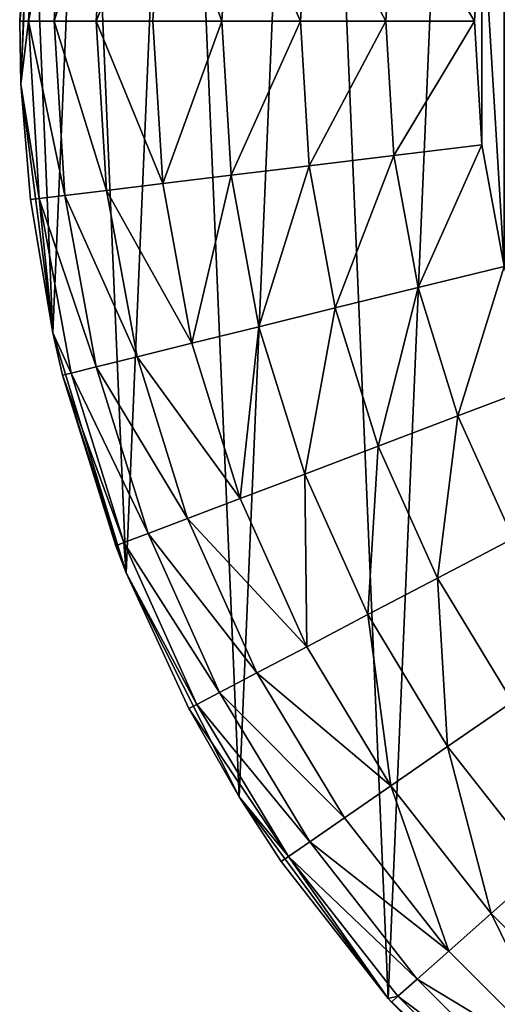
# Model space of a CAD drawing. Header units: millimetres. Extents: x 0 to 2133, y 0 to 2087.
# Tile 41 of 256: x 136 to 144, y 1585 to 1602. Entities that reach past the tile are written whole.
import ezdxf

# ---------------------------------------------------------------- set-up
doc = ezdxf.new("R2010")
doc.units = ezdxf.units.MM
doc.header["$LTSCALE"] = 25.4
doc.layers.get('0').update_dxf_attribs({"true_color": 0xff5454})

# ---------------------------------------------------------------- blocks, each defined once
blk = doc.blocks.new('COSMO-S-3382-4917.STL#2')
at = {"color": 18, "true_color": 0x000000}
mesh = blk.add_polyface(dxfattribs=at)
corners = [(-20.168, 1669.88, 4.129), (-19.796, 1661.1, 4.129), (-20.356, 1665.474, 4.129), (-19.239, 1674.191, 4.129), (-18.504, 1656.884, 4.129), (-17.595, 1678.283, 4.129), (-16.519, 1652.946, 4.129), (-15.283, 1682.038, 4.129), (-13.897, 1649.4, 4.129), (-12.369, 1685.349, 4.129), (-10.713, 1646.349, 4.129), (-8.938, 1688.119, 4.129), (-7.059, 1643.88, 4.129), (-5.089, 1690.27, 4.129), (-3.041, 1642.063, 4.129), (-0.931, 1691.739, 4.129), (1.227, 1640.952, 4.129), (3.416, 1692.484, 4.129), (5.621, 1640.578, 4.129), (5.621, 1692.578, 4.129), (7.826, 1692.484, 4.129), (10.015, 1640.952, 4.129), (12.172, 1691.739, 4.129), (14.283, 1642.063, 4.129), (16.33, 1690.27, 4.129), (18.301, 1643.88, 4.129), (20.18, 1688.119, 4.129), (21.955, 1646.349, 4.129), (23.611, 1685.349, 4.129), (25.138, 1649.4, 4.129), (26.525, 1682.038, 4.129), (27.761, 1652.946, 4.129), (28.837, 1678.283, 4.129), (29.746, 1656.884, 4.129), (30.481, 1674.191, 4.129), (31.037, 1661.1, 4.129), (31.41, 1669.88, 4.129), (31.597, 1665.474, 4.129)]
mesh.append_faces([[corners[k] for k in face] for face in [(0, 1, 2), (35, 36, 37)]], dxfattribs={"vtx0": -1, "color": 18})
mesh.append_faces([[corners[k] for k in face] for face in [(1, 3, 4), (4, 5, 6), (6, 7, 8), (8, 9, 10), (10, 11, 12), (12, 13, 14), (14, 15, 16), (16, 17, 18), (18, 20, 21), (21, 22, 23), (23, 24, 25), (25, 26, 27), (27, 28, 29), (29, 30, 31), (31, 32, 33), (33, 34, 35)]], dxfattribs={"vtx0": -1, "vtx1": -1, "color": 18})
mesh.append_faces([[corners[k] for k in face] for face in [(1, 0, 3), (4, 3, 5), (6, 5, 7), (8, 7, 9), (10, 9, 11), (12, 11, 13), (14, 13, 15), (16, 15, 17), (18, 17, 19), (18, 19, 20), (21, 20, 22), (23, 22, 24), (25, 24, 26), (27, 26, 28), (29, 28, 30), (31, 30, 32), (33, 32, 34), (35, 34, 36)]], dxfattribs={"vtx0": -1, "vtx2": -1, "color": 18})
mesh = blk.add_polyface(dxfattribs=at)
corners = [(-12.248, 1664.408, 28.629), (-12.248, 1668.748, 28.629), (-12.379, 1666.578, 28.629), (-11.856, 1662.27, 28.629), (-11.856, 1670.886, 28.629), (-11.783, 1664.749, 28.629), (-11.209, 1660.195, 28.629), (-11.023, 1661.17, 28.629), (-10.317, 1658.213, 28.629), (-9.535, 1657.828, 28.629), (-9.193, 1656.353, 28.629), (-7.384, 1654.868, 28.629), (-7.852, 1654.642, 28.629), (-6.315, 1653.105, 28.629), (-4.665, 1652.42, 28.629), (-4.604, 1651.764, 28.629), (-1.497, 1650.591, 28.629), (-2.744, 1650.64, 28.629), (-0.762, 1649.748, 28.629), (1.982, 1649.46, 28.629), (1.313, 1649.101, 28.629), (3.451, 1648.709, 28.629), (5.621, 1649.078, 28.629), (5.621, 1648.578, 28.629), (7.791, 1648.709, 28.629), (9.259, 1649.46, 28.629), (9.929, 1649.101, 28.629), (12.739, 1650.591, 28.629), (12.004, 1649.748, 28.629), (13.986, 1650.64, 28.629), (15.907, 1652.42, 28.629), (15.846, 1651.764, 28.629), (17.557, 1653.105, 28.629), (18.626, 1654.868, 28.629), (19.094, 1654.642, 28.629), (20.776, 1657.828, 28.629), (20.435, 1656.353, 28.629), (21.559, 1658.213, 28.629), (22.264, 1661.17, 28.629), (22.451, 1660.195, 28.629), (23.025, 1664.749, 28.629), (23.098, 1662.27, 28.629), (23.025, 1668.407, 28.629), (-11.783, 1668.407, 28.629), (-11.209, 1672.961, 28.629), (-11.023, 1671.986, 28.629), (-10.317, 1674.943, 28.629), (-9.535, 1675.328, 28.629), (-9.193, 1676.803, 28.629), (-7.384, 1678.288, 28.629), (-7.852, 1678.514, 28.629), (-6.315, 1680.051, 28.629), (-4.665, 1680.736, 28.629), (-4.604, 1681.392, 28.629), (-1.497, 1682.565, 28.629), (-2.744, 1682.516, 28.629), (-0.762, 1683.408, 28.629), (1.982, 1683.696, 28.629), (1.313, 1684.055, 28.629), (3.451, 1684.447, 28.629), (5.621, 1684.078, 28.629), (5.621, 1684.578, 28.629), (9.259, 1683.696, 28.629), (7.791, 1684.447, 28.629), (9.929, 1684.055, 28.629), (12.739, 1682.565, 28.629), (12.004, 1683.408, 28.629), (13.986, 1682.516, 28.629), (15.907, 1680.736, 28.629), (15.846, 1681.392, 28.629), (17.557, 1680.051, 28.629), (18.626, 1678.288, 28.629), (19.094, 1678.514, 28.629), (20.776, 1675.328, 28.629), (20.435, 1676.803, 28.629), (21.559, 1674.943, 28.629), (22.264, 1671.986, 28.629), (22.451, 1672.961, 28.629), (23.098, 1670.886, 28.629), (23.49, 1664.408, 28.629), (23.49, 1668.748, 28.629), (23.621, 1666.578, 28.629)]
mesh.append_faces([[corners[k] for k in face] for face in [(0, 1, 2), (80, 79, 81)]], dxfattribs={"vtx0": -1, "color": 18})
mesh.append_faces([[corners[k] for k in face] for face in [(1, 3, 4), (5, 6, 7), (7, 8, 9), (9, 10, 11), (11, 13, 14), (14, 15, 16), (16, 18, 19), (19, 21, 22), (22, 24, 25), (25, 26, 27), (27, 29, 30), (30, 32, 33), (33, 34, 35), (35, 37, 38), (38, 39, 40), (40, 41, 42), (4, 43, 44), (43, 4, 5), (44, 45, 46), (46, 47, 48), (48, 49, 50), (50, 49, 51), (51, 52, 53), (53, 54, 55), (55, 54, 56), (56, 57, 58), (58, 57, 59), (59, 60, 61), (61, 62, 63), (63, 62, 64), (64, 65, 66), (66, 65, 67), (67, 68, 69), (69, 68, 70), (70, 71, 72), (72, 73, 74), (74, 73, 75), (75, 76, 77), (77, 42, 78), (78, 79, 80)]], dxfattribs={"vtx0": -1, "vtx1": -1, "color": 18})
mesh.append_faces([[corners[k] for k in face] for face in [(4, 3, 5), (78, 42, 41)]], dxfattribs={"vtx0": -1, "vtx1": -1, "vtx2": -1, "color": 18})
mesh.append_faces([[corners[k] for k in face] for face in [(1, 0, 3), (5, 3, 6), (7, 6, 8), (9, 8, 10), (11, 10, 12), (11, 12, 13), (14, 13, 15), (16, 15, 17), (16, 17, 18), (19, 18, 20), (19, 20, 21), (22, 21, 23), (22, 23, 24), (25, 24, 26), (27, 26, 28), (27, 28, 29), (30, 29, 31), (30, 31, 32), (33, 32, 34), (35, 34, 36), (35, 36, 37), (38, 37, 39), (40, 39, 41), (44, 43, 45), (46, 45, 47), (48, 47, 49), (51, 49, 52), (53, 52, 54), (56, 54, 57), (59, 57, 60), (61, 60, 62), (64, 62, 65), (67, 65, 68), (70, 68, 71), (72, 71, 73), (75, 73, 76), (77, 76, 42), (78, 41, 79)]], dxfattribs={"vtx0": -1, "vtx2": -1, "color": 18})
mesh = blk.add_polyface(dxfattribs=at)
corners = [(-20.168, 1669.88, 4.129), (-20.356, 1665.474, 4.129), (-20.19, 1669.712, 20.629)]
mesh.append_faces([[corners[k] for k in face] for face in [(0, 1, 2)]], dxfattribs={"color": 18})
mesh = blk.add_polyface(dxfattribs=at)
corners = [(-20.19, 1669.712, 20.629), (-20.356, 1665.474, 4.129), (-20.379, 1666.578, 20.629)]
mesh.append_faces([[corners[k] for k in face] for face in [(0, 1, 2)]], dxfattribs={"color": 18})
mesh = blk.add_polyface(dxfattribs=at)
corners = [(-20.037, 1669.693, 22.19), (-20.379, 1666.578, 20.629), (-20.225, 1666.578, 22.19), (-20.19, 1669.712, 20.629)]
mesh.append_faces([[corners[k] for k in face] for face in [(0, 1, 2), (1, 0, 3)]], dxfattribs={"vtx0": -1, "color": 18})
mesh = blk.add_polyface(dxfattribs=at)
corners = [(-19.585, 1669.638, 23.691), (-20.225, 1666.578, 22.19), (-19.77, 1666.578, 23.691), (-20.037, 1669.693, 22.19)]
mesh.append_faces([[corners[k] for k in face] for face in [(0, 1, 2), (1, 0, 3)]], dxfattribs={"vtx0": -1, "color": 18})
mesh = blk.add_polyface(dxfattribs=at)
corners = [(-18.851, 1669.549, 25.074), (-19.77, 1666.578, 23.691), (-19.031, 1666.578, 25.074), (-19.585, 1669.638, 23.691)]
mesh.append_faces([[corners[k] for k in face] for face in [(0, 1, 2), (1, 0, 3)]], dxfattribs={"vtx0": -1, "color": 18})
mesh = blk.add_polyface(dxfattribs=at)
corners = [(-17.863, 1669.429, 26.286), (-19.031, 1666.578, 25.074), (-18.036, 1666.578, 26.286), (-18.851, 1669.549, 25.074)]
mesh.append_faces([[corners[k] for k in face] for face in [(0, 1, 2), (1, 0, 3)]], dxfattribs={"vtx0": -1, "color": 18})
mesh = blk.add_polyface(dxfattribs=at)
corners = [(-16.824, 1666.578, 27.281), (-17.863, 1669.429, 26.286), (-18.036, 1666.578, 26.286), (-16.66, 1669.283, 27.281)]
mesh.append_faces([[corners[k] for k in face] for face in [(0, 1, 2), (1, 0, 3)]], dxfattribs={"vtx0": -1, "color": 18})
mesh = blk.add_polyface(dxfattribs=at)
corners = [(-15.441, 1666.578, 28.02), (-16.66, 1669.283, 27.281), (-16.824, 1666.578, 27.281), (-15.287, 1669.117, 28.02)]
mesh.append_faces([[corners[k] for k in face] for face in [(0, 1, 2), (1, 0, 3)]], dxfattribs={"vtx0": -1, "color": 18})
mesh = blk.add_polyface(dxfattribs=at)
corners = [(-13.94, 1666.578, 28.476), (-15.287, 1669.117, 28.02), (-15.441, 1666.578, 28.02), (-13.797, 1668.936, 28.476)]
mesh.append_faces([[corners[k] for k in face] for face in [(0, 1, 2), (1, 0, 3)]], dxfattribs={"vtx0": -1, "color": 18})
mesh = blk.add_polyface(dxfattribs=at)
corners = [(-12.379, 1666.578, 28.629), (-13.797, 1668.936, 28.476), (-13.94, 1666.578, 28.476), (-12.248, 1668.748, 28.629)]
mesh.append_faces([[corners[k] for k in face] for face in [(0, 1, 2), (1, 0, 3)]], dxfattribs={"vtx0": -1, "color": 18})
mesh = blk.add_polyface(dxfattribs=at)
corners = [(-20.379, 1666.578, 20.629), (-20.356, 1665.474, 4.129), (-20.356, 1665.474, 20.629)]
mesh.append_faces([[corners[k] for k in face] for face in [(0, 1, 2)]], dxfattribs={"color": 18})
mesh = blk.add_polyface(dxfattribs=at)
corners = [(-20.379, 1666.578, 20.629), (-20.356, 1665.474, 20.629), (-20.225, 1666.578, 22.19)]
mesh.append_faces([[corners[k] for k in face] for face in [(0, 1, 2)]], dxfattribs={"color": 18})
mesh = blk.add_polyface(dxfattribs=at)
corners = [(-20.225, 1666.578, 22.19), (-20.356, 1665.474, 20.629), (-20.037, 1663.463, 22.19)]
mesh.append_faces([[corners[k] for k in face] for face in [(0, 1, 2)]], dxfattribs={"color": 18})
mesh = blk.add_polyface(dxfattribs=at)
corners = [(-19.585, 1663.517, 23.691), (-20.225, 1666.578, 22.19), (-20.037, 1663.463, 22.19), (-19.77, 1666.578, 23.691)]
mesh.append_faces([[corners[k] for k in face] for face in [(0, 1, 2), (1, 0, 3)]], dxfattribs={"vtx0": -1, "color": 18})
mesh = blk.add_polyface(dxfattribs=at)
corners = [(-18.851, 1663.606, 25.074), (-19.77, 1666.578, 23.691), (-19.585, 1663.517, 23.691), (-19.031, 1666.578, 25.074)]
mesh.append_faces([[corners[k] for k in face] for face in [(0, 1, 2), (1, 0, 3)]], dxfattribs={"vtx0": -1, "color": 18})
mesh = blk.add_polyface(dxfattribs=at)
corners = [(-17.863, 1663.726, 26.286), (-19.031, 1666.578, 25.074), (-18.851, 1663.606, 25.074), (-18.036, 1666.578, 26.286)]
mesh.append_faces([[corners[k] for k in face] for face in [(0, 1, 2), (1, 0, 3)]], dxfattribs={"vtx0": -1, "color": 18})
mesh = blk.add_polyface(dxfattribs=at)
corners = [(-17.863, 1663.726, 26.286), (-16.824, 1666.578, 27.281), (-18.036, 1666.578, 26.286), (-16.66, 1663.873, 27.281)]
mesh.append_faces([[corners[k] for k in face] for face in [(0, 1, 2), (1, 0, 3)]], dxfattribs={"vtx0": -1, "color": 18})
mesh = blk.add_polyface(dxfattribs=at)
corners = [(-16.66, 1663.873, 27.281), (-15.441, 1666.578, 28.02), (-16.824, 1666.578, 27.281), (-15.287, 1664.039, 28.02)]
mesh.append_faces([[corners[k] for k in face] for face in [(0, 1, 2), (1, 0, 3)]], dxfattribs={"vtx0": -1, "color": 18})
mesh = blk.add_polyface(dxfattribs=at)
corners = [(-15.287, 1664.039, 28.02), (-13.94, 1666.578, 28.476), (-15.441, 1666.578, 28.02), (-13.797, 1664.22, 28.476)]
mesh.append_faces([[corners[k] for k in face] for face in [(0, 1, 2), (1, 0, 3)]], dxfattribs={"vtx0": -1, "color": 18})
mesh = blk.add_polyface(dxfattribs=at)
corners = [(-13.797, 1664.22, 28.476), (-12.379, 1666.578, 28.629), (-13.94, 1666.578, 28.476), (-12.248, 1664.408, 28.629)]
mesh.append_faces([[corners[k] for k in face] for face in [(0, 1, 2), (1, 0, 3)]], dxfattribs={"vtx0": -1, "color": 18})
mesh = blk.add_polyface(dxfattribs=at)
corners = [(-20.356, 1665.474, 4.129), (-20.19, 1663.444, 20.629), (-20.356, 1665.474, 20.629)]
mesh.append_faces([[corners[k] for k in face] for face in [(0, 1, 2)]], dxfattribs={"color": 18})
mesh = blk.add_polyface(dxfattribs=at)
corners = [(-20.356, 1665.474, 4.129), (-19.796, 1661.1, 4.129), (-20.19, 1663.444, 20.629)]
mesh.append_faces([[corners[k] for k in face] for face in [(0, 1, 2)]], dxfattribs={"color": 18})
mesh = blk.add_polyface(dxfattribs=at)
corners = [(-20.356, 1665.474, 20.629), (-20.19, 1663.444, 20.629), (-20.037, 1663.463, 22.19)]
mesh.append_faces([[corners[k] for k in face] for face in [(0, 1, 2)]], dxfattribs={"color": 18})
mesh = blk.add_polyface(dxfattribs=at)
corners = [(-13.371, 1661.897, 28.476), (-12.248, 1664.408, 28.629), (-13.797, 1664.22, 28.476), (-11.856, 1662.27, 28.629)]
mesh.append_faces([[corners[k] for k in face] for face in [(0, 1, 2), (1, 0, 3)]], dxfattribs={"vtx0": -1, "color": 18})
mesh = blk.add_polyface(dxfattribs=at)
corners = [(-14.829, 1661.538, 28.02), (-13.797, 1664.22, 28.476), (-15.287, 1664.039, 28.02), (-13.371, 1661.897, 28.476)]
mesh.append_faces([[corners[k] for k in face] for face in [(0, 1, 2), (1, 0, 3)]], dxfattribs={"vtx0": -1, "color": 18})
mesh = blk.add_polyface(dxfattribs=at)
corners = [(-16.171, 1661.207, 27.281), (-15.287, 1664.039, 28.02), (-16.66, 1663.873, 27.281), (-14.829, 1661.538, 28.02)]
mesh.append_faces([[corners[k] for k in face] for face in [(0, 1, 2), (1, 0, 3)]], dxfattribs={"vtx0": -1, "color": 18})
mesh = blk.add_polyface(dxfattribs=at)
corners = [(-17.349, 1660.917, 26.286), (-16.66, 1663.873, 27.281), (-17.863, 1663.726, 26.286), (-16.171, 1661.207, 27.281)]
mesh.append_faces([[corners[k] for k in face] for face in [(0, 1, 2), (1, 0, 3)]], dxfattribs={"vtx0": -1, "color": 18})
mesh = blk.add_polyface(dxfattribs=at)
corners = [(-17.349, 1660.917, 26.286), (-18.851, 1663.606, 25.074), (-18.315, 1660.678, 25.074), (-17.863, 1663.726, 26.286)]
mesh.append_faces([[corners[k] for k in face] for face in [(0, 1, 2), (1, 0, 3)]], dxfattribs={"vtx0": -1, "color": 18})
mesh = blk.add_polyface(dxfattribs=at)
corners = [(-19.032, 1660.501, 23.691), (-20.037, 1663.463, 22.19), (-19.474, 1660.392, 22.19), (-19.585, 1663.517, 23.691)]
mesh.append_faces([[corners[k] for k in face] for face in [(0, 1, 2), (1, 0, 3)]], dxfattribs={"vtx0": -1, "color": 18})
mesh = blk.add_polyface(dxfattribs=at)
corners = [(-18.315, 1660.678, 25.074), (-19.585, 1663.517, 23.691), (-19.032, 1660.501, 23.691), (-18.851, 1663.606, 25.074)]
mesh.append_faces([[corners[k] for k in face] for face in [(0, 1, 2), (1, 0, 3)]], dxfattribs={"vtx0": -1, "color": 18})
mesh = blk.add_polyface(dxfattribs=at)
corners = [(-20.037, 1663.463, 22.19), (-20.19, 1663.444, 20.629), (-19.796, 1661.1, 20.629)]
mesh.append_faces([[corners[k] for k in face] for face in [(0, 1, 2)]], dxfattribs={"color": 18})
mesh = blk.add_polyface(dxfattribs=at)
corners = [(-20.19, 1663.444, 20.629), (-19.796, 1661.1, 4.129), (-19.796, 1661.1, 20.629)]
mesh.append_faces([[corners[k] for k in face] for face in [(0, 1, 2)]], dxfattribs={"color": 18})
mesh = blk.add_polyface(dxfattribs=at)
corners = [(-20.037, 1663.463, 22.19), (-19.796, 1661.1, 20.629), (-19.474, 1660.392, 22.19)]
mesh.append_faces([[corners[k] for k in face] for face in [(0, 1, 2)]], dxfattribs={"color": 18})
mesh = blk.add_polyface(dxfattribs=at)
corners = [(-12.669, 1659.642, 28.476), (-11.856, 1662.27, 28.629), (-13.371, 1661.897, 28.476), (-11.209, 1660.195, 28.629)]
mesh.append_faces([[corners[k] for k in face] for face in [(0, 1, 2), (1, 0, 3)]], dxfattribs={"vtx0": -1, "color": 18})
mesh = blk.add_polyface(dxfattribs=at)
corners = [(-14.072, 1659.109, 28.02), (-13.371, 1661.897, 28.476), (-14.829, 1661.538, 28.02), (-12.669, 1659.642, 28.476)]
mesh.append_faces([[corners[k] for k in face] for face in [(0, 1, 2), (1, 0, 3)]], dxfattribs={"vtx0": -1, "color": 18})
mesh = blk.add_polyface(dxfattribs=at)
corners = [(-15.365, 1658.619, 27.281), (-14.829, 1661.538, 28.02), (-16.171, 1661.207, 27.281), (-14.072, 1659.109, 28.02)]
mesh.append_faces([[corners[k] for k in face] for face in [(0, 1, 2), (1, 0, 3)]], dxfattribs={"vtx0": -1, "color": 18})
mesh = blk.add_polyface(dxfattribs=at)
corners = [(-19.796, 1661.1, 4.129), (-19.624, 1660.356, 20.629), (-19.796, 1661.1, 20.629)]
mesh.append_faces([[corners[k] for k in face] for face in [(0, 1, 2)]], dxfattribs={"color": 18})
mesh = blk.add_polyface(dxfattribs=at)
corners = [(-19.796, 1661.1, 4.129), (-18.504, 1656.884, 4.129), (-19.624, 1660.356, 20.629)]
mesh.append_faces([[corners[k] for k in face] for face in [(0, 1, 2)]], dxfattribs={"color": 18})
mesh = blk.add_polyface(dxfattribs=at)
corners = [(-19.796, 1661.1, 20.629), (-19.624, 1660.356, 20.629), (-19.474, 1660.392, 22.19)]
mesh.append_faces([[corners[k] for k in face] for face in [(0, 1, 2)]], dxfattribs={"color": 18})
mesh = blk.add_polyface(dxfattribs=at)
corners = [(-16.499, 1658.189, 26.286), (-16.171, 1661.207, 27.281), (-17.349, 1660.917, 26.286), (-15.365, 1658.619, 27.281)]
mesh.append_faces([[corners[k] for k in face] for face in [(0, 1, 2), (1, 0, 3)]], dxfattribs={"vtx0": -1, "color": 18})
mesh = blk.add_polyface(dxfattribs=at)
corners = [(-16.499, 1658.189, 26.286), (-18.315, 1660.678, 25.074), (-17.429, 1657.836, 25.074), (-17.349, 1660.917, 26.286)]
mesh.append_faces([[corners[k] for k in face] for face in [(0, 1, 2), (1, 0, 3)]], dxfattribs={"vtx0": -1, "color": 18})
mesh = blk.add_polyface(dxfattribs=at)
corners = [(-17.429, 1657.836, 25.074), (-19.032, 1660.501, 23.691), (-18.12, 1657.574, 23.691), (-18.315, 1660.678, 25.074)]
mesh.append_faces([[corners[k] for k in face] for face in [(0, 1, 2), (1, 0, 3)]], dxfattribs={"vtx0": -1, "color": 18})
mesh = blk.add_polyface(dxfattribs=at)
corners = [(-18.546, 1657.413, 22.19), (-19.624, 1660.356, 20.629), (-18.69, 1657.358, 20.629), (-19.474, 1660.392, 22.19)]
mesh.append_faces([[corners[k] for k in face] for face in [(0, 1, 2), (1, 0, 3)]], dxfattribs={"vtx0": -1, "color": 18})
mesh = blk.add_polyface(dxfattribs=at)
corners = [(-18.12, 1657.574, 23.691), (-19.474, 1660.392, 22.19), (-18.546, 1657.413, 22.19), (-19.032, 1660.501, 23.691)]
mesh.append_faces([[corners[k] for k in face] for face in [(0, 1, 2), (1, 0, 3)]], dxfattribs={"vtx0": -1, "color": 18})
mesh = blk.add_polyface(dxfattribs=at)
corners = [(-19.624, 1660.356, 20.629), (-18.504, 1656.884, 4.129), (-18.69, 1657.358, 20.629)]
mesh.append_faces([[corners[k] for k in face] for face in [(0, 1, 2)]], dxfattribs={"color": 18})
mesh = blk.add_polyface(dxfattribs=at)
corners = [(-11.699, 1657.488, 28.476), (-11.209, 1660.195, 28.629), (-12.669, 1659.642, 28.476), (-10.317, 1658.213, 28.629)]
mesh.append_faces([[corners[k] for k in face] for face in [(0, 1, 2), (1, 0, 3)]], dxfattribs={"vtx0": -1, "color": 18})
mesh = blk.add_polyface(dxfattribs=at)
corners = [(-13.028, 1656.79, 28.02), (-12.669, 1659.642, 28.476), (-14.072, 1659.109, 28.02), (-11.699, 1657.488, 28.476)]
mesh.append_faces([[corners[k] for k in face] for face in [(0, 1, 2), (1, 0, 3)]], dxfattribs={"vtx0": -1, "color": 18})
mesh = blk.add_polyface(dxfattribs=at)
corners = [(-14.253, 1656.147, 27.281), (-14.072, 1659.109, 28.02), (-15.365, 1658.619, 27.281), (-13.028, 1656.79, 28.02)]
mesh.append_faces([[corners[k] for k in face] for face in [(0, 1, 2), (1, 0, 3)]], dxfattribs={"vtx0": -1, "color": 18})
mesh = blk.add_polyface(dxfattribs=at)
corners = [(-15.326, 1655.584, 26.286), (-15.365, 1658.619, 27.281), (-16.499, 1658.189, 26.286), (-14.253, 1656.147, 27.281)]
mesh.append_faces([[corners[k] for k in face] for face in [(0, 1, 2), (1, 0, 3)]], dxfattribs={"vtx0": -1, "color": 18})
mesh = blk.add_polyface(dxfattribs=at)
corners = [(-15.326, 1655.584, 26.286), (-17.429, 1657.836, 25.074), (-16.207, 1655.122, 25.074), (-16.499, 1658.189, 26.286)]
mesh.append_faces([[corners[k] for k in face] for face in [(0, 1, 2), (1, 0, 3)]], dxfattribs={"vtx0": -1, "color": 18})
mesh = blk.add_polyface(dxfattribs=at)
corners = [(-16.207, 1655.122, 25.074), (-18.12, 1657.574, 23.691), (-16.862, 1654.778, 23.691), (-17.429, 1657.836, 25.074)]
mesh.append_faces([[corners[k] for k in face] for face in [(0, 1, 2), (1, 0, 3)]], dxfattribs={"vtx0": -1, "color": 18})
mesh = blk.add_polyface(dxfattribs=at)
corners = [(-16.862, 1654.778, 23.691), (-18.546, 1657.413, 22.19), (-17.265, 1654.567, 22.19), (-18.12, 1657.574, 23.691)]
mesh.append_faces([[corners[k] for k in face] for face in [(0, 1, 2), (1, 0, 3)]], dxfattribs={"vtx0": -1, "color": 18})
mesh = blk.add_polyface(dxfattribs=at)
corners = [(-11.712, 1654.614, 28.02), (-11.699, 1657.488, 28.476), (-13.028, 1656.79, 28.02), (-10.477, 1655.466, 28.476)]
mesh.append_faces([[corners[k] for k in face] for face in [(0, 1, 2), (1, 0, 3)]], dxfattribs={"vtx0": -1, "color": 18})
mesh = blk.add_polyface(dxfattribs=at)
corners = [(-18.546, 1657.413, 22.19), (-18.69, 1657.358, 20.629), (-18.504, 1656.884, 20.629)]
mesh.append_faces([[corners[k] for k in face] for face in [(0, 1, 2)]], dxfattribs={"color": 18})
mesh = blk.add_polyface(dxfattribs=at)
corners = [(-18.69, 1657.358, 20.629), (-18.504, 1656.884, 4.129), (-18.504, 1656.884, 20.629)]
mesh.append_faces([[corners[k] for k in face] for face in [(0, 1, 2)]], dxfattribs={"color": 18})
mesh = blk.add_polyface(dxfattribs=at)
corners = [(-18.546, 1657.413, 22.19), (-18.504, 1656.884, 20.629), (-17.265, 1654.567, 22.19)]
mesh.append_faces([[corners[k] for k in face] for face in [(0, 1, 2)]], dxfattribs={"color": 18})
mesh = blk.add_polyface(dxfattribs=at)
corners = [(-18.504, 1656.884, 4.129), (-16.519, 1652.946, 4.129), (-17.401, 1654.495, 20.629)]
mesh.append_faces([[corners[k] for k in face] for face in [(0, 1, 2)]], dxfattribs={"color": 18})
mesh = blk.add_polyface(dxfattribs=at)
corners = [(-18.504, 1656.884, 4.129), (-17.401, 1654.495, 20.629), (-18.504, 1656.884, 20.629)]
mesh.append_faces([[corners[k] for k in face] for face in [(0, 1, 2)]], dxfattribs={"color": 18})
mesh = blk.add_polyface(dxfattribs=at)
corners = [(-18.504, 1656.884, 20.629), (-17.401, 1654.495, 20.629), (-17.265, 1654.567, 22.19)]
mesh.append_faces([[corners[k] for k in face] for face in [(0, 1, 2)]], dxfattribs={"color": 18})
mesh = blk.add_polyface(dxfattribs=at)
corners = [(-12.851, 1653.828, 27.281), (-13.028, 1656.79, 28.02), (-14.253, 1656.147, 27.281), (-11.712, 1654.614, 28.02)]
mesh.append_faces([[corners[k] for k in face] for face in [(0, 1, 2), (1, 0, 3)]], dxfattribs={"vtx0": -1, "color": 18})
mesh = blk.add_polyface(dxfattribs=at)
corners = [(-13.848, 1653.139, 26.286), (-14.253, 1656.147, 27.281), (-15.326, 1655.584, 26.286), (-12.851, 1653.828, 27.281)]
mesh.append_faces([[corners[k] for k in face] for face in [(0, 1, 2), (1, 0, 3)]], dxfattribs={"vtx0": -1, "color": 18})
mesh = blk.add_polyface(dxfattribs=at)
corners = [(-13.848, 1653.139, 26.286), (-16.207, 1655.122, 25.074), (-14.667, 1652.574, 25.074), (-15.326, 1655.584, 26.286)]
mesh.append_faces([[corners[k] for k in face] for face in [(0, 1, 2), (1, 0, 3)]], dxfattribs={"vtx0": -1, "color": 18})
mesh = blk.add_polyface(dxfattribs=at)
corners = [(-14.667, 1652.574, 25.074), (-16.862, 1654.778, 23.691), (-15.275, 1652.154, 23.691), (-16.207, 1655.122, 25.074)]
mesh.append_faces([[corners[k] for k in face] for face in [(0, 1, 2), (1, 0, 3)]], dxfattribs={"vtx0": -1, "color": 18})
mesh = blk.add_polyface(dxfattribs=at)
corners = [(-15.275, 1652.154, 23.691), (-17.265, 1654.567, 22.19), (-15.65, 1651.896, 22.19), (-16.862, 1654.778, 23.691)]
mesh.append_faces([[corners[k] for k in face] for face in [(0, 1, 2), (1, 0, 3)]], dxfattribs={"vtx0": -1, "color": 18})
mesh = blk.add_polyface(dxfattribs=at)
corners = [(-17.265, 1654.567, 22.19), (-17.401, 1654.495, 20.629), (-15.65, 1651.896, 22.19)]
mesh.append_faces([[corners[k] for k in face] for face in [(0, 1, 2)]], dxfattribs={"color": 18})
mesh = blk.add_polyface(dxfattribs=at)
corners = [(-17.401, 1654.495, 20.629), (-16.519, 1652.946, 4.129), (-16.519, 1652.946, 20.629)]
mesh.append_faces([[corners[k] for k in face] for face in [(0, 1, 2)]], dxfattribs={"color": 18})
mesh = blk.add_polyface(dxfattribs=at)
corners = [(-17.401, 1654.495, 20.629), (-16.519, 1652.946, 20.629), (-15.65, 1651.896, 22.19)]
mesh.append_faces([[corners[k] for k in face] for face in [(0, 1, 2)]], dxfattribs={"color": 18})
mesh = blk.add_polyface(dxfattribs=at)
corners = [(-11.179, 1651.694, 27.281), (-11.712, 1654.614, 28.02), (-12.851, 1653.828, 27.281), (-10.144, 1652.612, 28.02)]
mesh.append_faces([[corners[k] for k in face] for face in [(0, 1, 2), (1, 0, 3)]], dxfattribs={"vtx0": -1, "color": 18})
mesh = blk.add_polyface(dxfattribs=at)
corners = [(-12.086, 1650.891, 26.286), (-12.851, 1653.828, 27.281), (-13.848, 1653.139, 26.286), (-11.179, 1651.694, 27.281)]
mesh.append_faces([[corners[k] for k in face] for face in [(0, 1, 2), (1, 0, 3)]], dxfattribs={"vtx0": -1, "color": 18})
mesh = blk.add_polyface(dxfattribs=at)
corners = [(-12.831, 1650.231, 25.074), (-13.848, 1653.139, 26.286), (-14.667, 1652.574, 25.074), (-12.086, 1650.891, 26.286)]
mesh.append_faces([[corners[k] for k in face] for face in [(0, 1, 2), (1, 0, 3)]], dxfattribs={"vtx0": -1, "color": 18})
mesh = blk.add_polyface(dxfattribs=at)
corners = [(-16.519, 1652.946, 4.129), (-13.897, 1649.4, 4.129), (-15.777, 1651.808, 20.629)]
mesh.append_faces([[corners[k] for k in face] for face in [(0, 1, 2)]], dxfattribs={"color": 18})
mesh = blk.add_polyface(dxfattribs=at)
corners = [(-16.519, 1652.946, 4.129), (-15.777, 1651.808, 20.629), (-16.519, 1652.946, 20.629)]
mesh.append_faces([[corners[k] for k in face] for face in [(0, 1, 2)]], dxfattribs={"color": 18})
mesh = blk.add_polyface(dxfattribs=at)
corners = [(-16.519, 1652.946, 20.629), (-15.777, 1651.808, 20.629), (-15.65, 1651.896, 22.19)]
mesh.append_faces([[corners[k] for k in face] for face in [(0, 1, 2)]], dxfattribs={"color": 18})
mesh = blk.add_polyface(dxfattribs=at)
corners = [(-12.831, 1650.231, 25.074), (-15.275, 1652.154, 23.691), (-13.385, 1649.741, 23.691), (-14.667, 1652.574, 25.074)]
mesh.append_faces([[corners[k] for k in face] for face in [(0, 1, 2), (1, 0, 3)]], dxfattribs={"vtx0": -1, "color": 18})
mesh = blk.add_polyface(dxfattribs=at)
corners = [(-13.385, 1649.741, 23.691), (-15.65, 1651.896, 22.19), (-13.725, 1649.439, 22.19), (-15.275, 1652.154, 23.691)]
mesh.append_faces([[corners[k] for k in face] for face in [(0, 1, 2), (1, 0, 3)]], dxfattribs={"vtx0": -1, "color": 18})
mesh = blk.add_polyface(dxfattribs=at)
corners = [(-15.65, 1651.896, 22.19), (-15.777, 1651.808, 20.629), (-13.897, 1649.4, 20.629)]
mesh.append_faces([[corners[k] for k in face] for face in [(0, 1, 2)]], dxfattribs={"color": 18})
mesh = blk.add_polyface(dxfattribs=at)
corners = [(-15.65, 1651.896, 22.19), (-13.897, 1649.4, 20.629), (-13.725, 1649.439, 22.19)]
mesh.append_faces([[corners[k] for k in face] for face in [(0, 1, 2)]], dxfattribs={"color": 18})
mesh = blk.add_polyface(dxfattribs=at)
corners = [(-15.777, 1651.808, 20.629), (-13.897, 1649.4, 4.129), (-13.897, 1649.4, 20.629)]
mesh.append_faces([[corners[k] for k in face] for face in [(0, 1, 2)]], dxfattribs={"color": 18})
mesh = blk.add_polyface(dxfattribs=at)
corners = [(-10.066, 1648.87, 26.286), (-11.179, 1651.694, 27.281), (-12.086, 1650.891, 26.286), (-9.263, 1649.778, 27.281)]
mesh.append_faces([[corners[k] for k in face] for face in [(0, 1, 2), (1, 0, 3)]], dxfattribs={"vtx0": -1, "color": 18})
mesh = blk.add_polyface(dxfattribs=at)
corners = [(-10.726, 1648.126, 25.074), (-12.086, 1650.891, 26.286), (-12.831, 1650.231, 25.074), (-10.066, 1648.87, 26.286)]
mesh.append_faces([[corners[k] for k in face] for face in [(0, 1, 2), (1, 0, 3)]], dxfattribs={"vtx0": -1, "color": 18})
mesh = blk.add_polyface(dxfattribs=at)
corners = [(-10.726, 1648.126, 25.074), (-13.385, 1649.741, 23.691), (-11.216, 1647.573, 23.691), (-12.831, 1650.231, 25.074)]
mesh.append_faces([[corners[k] for k in face] for face in [(0, 1, 2), (1, 0, 3)]], dxfattribs={"vtx0": -1, "color": 18})
mesh = blk.add_polyface(dxfattribs=at)
corners = [(-11.216, 1647.573, 23.691), (-13.725, 1649.439, 22.19), (-11.518, 1647.232, 22.19), (-13.385, 1649.741, 23.691)]
mesh.append_faces([[corners[k] for k in face] for face in [(0, 1, 2), (1, 0, 3)]], dxfattribs={"vtx0": -1, "color": 18})
mesh = blk.add_polyface(dxfattribs=at)
corners = [(-13.725, 1649.439, 22.19), (-13.897, 1649.4, 20.629), (-13.84, 1649.337, 20.629)]
mesh.append_faces([[corners[k] for k in face] for face in [(0, 1, 2)]], dxfattribs={"color": 18})
mesh = blk.add_polyface(dxfattribs=at)
corners = [(-13.84, 1649.337, 20.629), (-13.897, 1649.4, 4.129), (-10.713, 1646.349, 4.129)]
mesh.append_faces([[corners[k] for k in face] for face in [(0, 1, 2)]], dxfattribs={"color": 18})
mesh = blk.add_polyface(dxfattribs=at)
corners = [(-13.897, 1649.4, 4.129), (-13.84, 1649.337, 20.629), (-13.897, 1649.4, 20.629)]
mesh.append_faces([[corners[k] for k in face] for face in [(0, 1, 2)]], dxfattribs={"color": 18})
mesh = blk.add_polyface(dxfattribs=at)
corners = [(-11.518, 1647.232, 22.19), (-13.84, 1649.337, 20.629), (-11.62, 1647.117, 20.629), (-13.725, 1649.439, 22.19)]
mesh.append_faces([[corners[k] for k in face] for face in [(0, 1, 2), (1, 0, 3)]], dxfattribs={"vtx0": -1, "color": 18})
mesh = blk.add_polyface(dxfattribs=at)
corners = [(-13.84, 1649.337, 20.629), (-10.713, 1646.349, 4.129), (-11.62, 1647.117, 20.629)]
mesh.append_faces([[corners[k] for k in face] for face in [(0, 1, 2)]], dxfattribs={"color": 18})

msp = doc.modelspace()

# ---------------------------------------------------------------- block references
at = {"color": 0}
msp.add_blockref('COSMO-S-3382-4917.STL#2', (156.122, -64.446, -4.129), dxfattribs=at)

doc.saveas('drawing.dxf')
